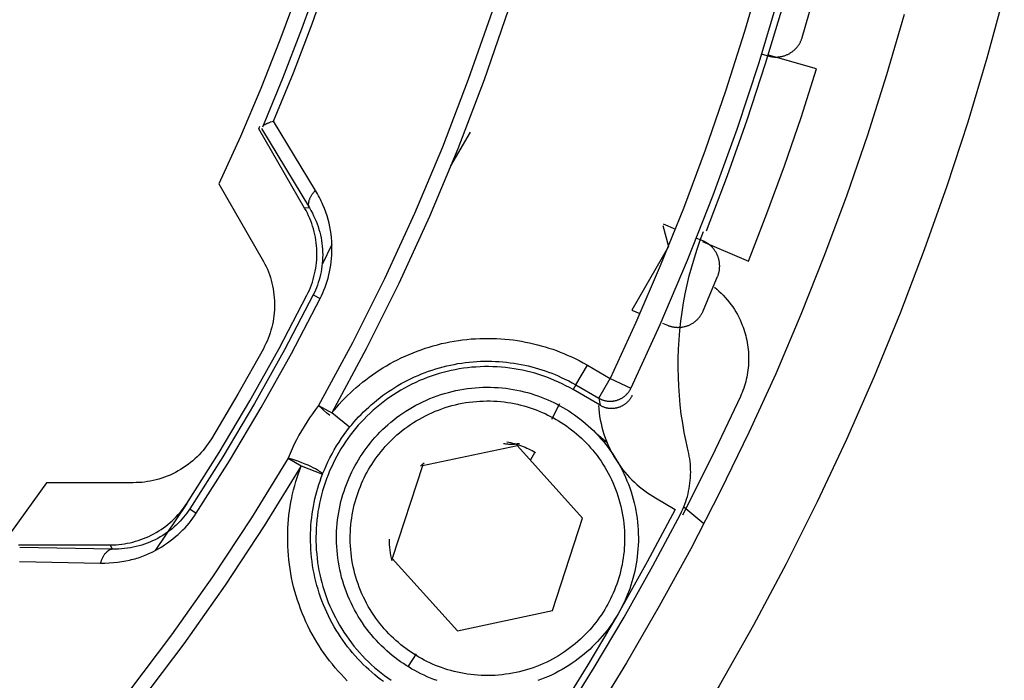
# Model space of a CAD drawing. Header units: millimetres. Extents: x 129 to 629, y 1269 to 1769.
# Tile 24 of 87: x 412 to 434, y 1398 to 1413. Entities that reach past the tile are written whole.
import ezdxf

# ---------------------------------------------------------------- set-up
doc = ezdxf.new("R2010")
doc.units = ezdxf.units.MM
doc.layers.add('ROXX_B.FLEX mini', color=7, linetype='Continuous', true_color=0x000000)

msp = doc.modelspace()

# ---------------------------------------------------------------- linework, layer by layer
at = {"layer": 'ROXX_B.FLEX mini', "color": 18, "lineweight": -3, "true_color": 0x000000}
for points in [[(429.968, 1434.37), (430.103, 1432.99), (430.203, 1431.605), (430.269, 1430.216), (430.299, 1428.824), (430.293, 1427.431), (430.252, 1426.038), (430.176, 1424.647), (430.064, 1423.259), (429.918, 1421.875), (429.736, 1420.496), (429.52, 1419.124), (429.269, 1417.76), (428.984, 1416.406), (428.666, 1415.062), (428.316, 1413.73), (427.933, 1412.411), (427.518, 1411.107), (427.073, 1409.817), (426.597, 1408.544), (426.092, 1407.289), (425.559, 1406.051), (424.998, 1404.833)], [(425.234, 1428.711), (425.22, 1427.118), (425.155, 1425.521), (425.038, 1423.922), (424.87, 1422.323), (424.649, 1420.727), (424.376, 1419.136), (424.051, 1417.554), (423.674, 1415.982), (423.247, 1414.423), (422.769, 1412.88), (422.242, 1411.355), (421.667, 1409.85), (421.045, 1408.367), (420.376, 1406.909), (419.664, 1405.478), (418.908, 1404.076)], [(421.107, 1428.339), (421.093, 1427.188), (421.049, 1426.035), (420.976, 1424.881), (420.873, 1423.728), (420.741, 1422.576), (420.58, 1421.427), (420.389, 1420.281), (420.169, 1419.14), (419.92, 1418.006), (419.642, 1416.878), (419.336, 1415.759), (419.002, 1414.648), (418.64, 1413.548), (418.25, 1412.46), (417.835, 1411.383), (417.393, 1410.32)], [(417.635, 1410.454), (418.069, 1411.511), (418.477, 1412.58), (418.858, 1413.662), (419.213, 1414.754), (419.541, 1415.856), (419.841, 1416.968), (420.114, 1418.087), (420.358, 1419.213), (420.574, 1420.345), (420.761, 1421.482), (420.919, 1422.622), (421.049, 1423.765), (421.149, 1424.909), (421.221, 1426.053), (421.264, 1427.197), (421.278, 1428.339)], [(424.906, 1428.339), (424.881, 1426.78), (424.807, 1425.216), (424.683, 1423.651), (424.508, 1422.087), (424.284, 1420.526), (424.009, 1418.97), (423.684, 1417.423), (423.309, 1415.886), (422.885, 1414.361), (422.413, 1412.852), (421.894, 1411.36), (421.328, 1409.888), (420.716, 1408.438), (420.06, 1407.011), (419.362, 1405.611), (418.622, 1404.238)], [(430.801, 1428.339), (430.78, 1426.818), (430.717, 1425.293), (430.611, 1423.767), (430.463, 1422.241), (430.272, 1420.718), (430.039, 1419.199), (429.764, 1417.686), (429.446, 1416.181), (429.087, 1414.685), (428.686, 1413.2), (428.244, 1411.728), (427.763, 1410.271), (427.241, 1408.829), (426.682, 1407.406), (426.084, 1406.002), (425.449, 1404.618)], [(419.464, 1417.644), (419.181, 1416.544), (418.871, 1415.451), (418.533, 1414.365), (418.168, 1413.288), (417.775, 1412.22), (417.356, 1411.163), (416.911, 1410.117), (416.441, 1409.084)], [(429.196, 1412.281), (429.422, 1413.058)], [(431.422, 1412.781), (431.038, 1411.464), (430.621, 1410.149), (430.17, 1408.837), (429.686, 1407.53), (429.168, 1406.229), (428.616, 1404.935), (428.03, 1403.649), (427.41, 1402.373), (426.757, 1401.108), (426.071, 1399.855), (425.352, 1398.615), (424.6, 1397.39), (423.816, 1396.181), (423.001, 1394.99), (422.154, 1393.817), (421.277, 1392.663), (420.371, 1391.531), (419.435, 1390.42), (418.472, 1389.333)], [(417.313, 1410.288), (417.338, 1410.344)], [(417.375, 1410.292), (418.421, 1408.556)], [(417.437, 1410.369), (417.441, 1410.371), (417.445, 1410.374), (417.454, 1410.38), (417.463, 1410.386), (417.473, 1410.392), (417.484, 1410.398), (417.495, 1410.403), (417.507, 1410.409), (417.519, 1410.414), (417.532, 1410.419), (417.545, 1410.425), (417.559, 1410.43), (417.573, 1410.435), (417.603, 1410.445), (417.635, 1410.454)], [(418.554, 1408.941), (417.635, 1410.454)], [(418.315, 1408.553), (417.313, 1410.288)], [(421.515, 1409.476), (421.942, 1410.214)], [(416.441, 1409.084), (417.39, 1407.439)], [(418.421, 1408.556), (418.42, 1408.558), (418.419, 1408.56), (418.418, 1408.562), (418.417, 1408.565), (418.416, 1408.567), (418.415, 1408.569), (418.414, 1408.572), (418.413, 1408.574), (418.411, 1408.579), (418.41, 1408.584), (418.409, 1408.589), (418.407, 1408.594), (418.406, 1408.599), (418.406, 1408.605), (418.405, 1408.61), (418.404, 1408.616), (418.404, 1408.621), (418.404, 1408.627), (418.403, 1408.633), (418.403, 1408.638), (418.404, 1408.644), (418.404, 1408.65), (418.404, 1408.656), (418.405, 1408.662), (418.406, 1408.668), (418.406, 1408.674), (418.407, 1408.681), (418.409, 1408.687), (418.41, 1408.693), (418.411, 1408.699), (418.413, 1408.706), (418.414, 1408.712), (418.416, 1408.719), (418.418, 1408.725), (418.422, 1408.738), (418.427, 1408.751), (418.432, 1408.764), (418.438, 1408.777), (418.444, 1408.79), (418.451, 1408.804), (418.458, 1408.817), (418.466, 1408.83), (418.474, 1408.843), (418.482, 1408.856), (418.491, 1408.868), (418.501, 1408.881), (418.511, 1408.893), (418.521, 1408.906), (418.531, 1408.918), (418.542, 1408.929), (418.554, 1408.941)], [(418.656, 1406.579), (418.685, 1406.639), (418.713, 1406.7), (418.739, 1406.763), (418.764, 1406.826), (418.787, 1406.891), (418.808, 1406.957), (418.827, 1407.024), (418.845, 1407.092), (418.861, 1407.162), (418.875, 1407.232), (418.887, 1407.303), (418.897, 1407.376), (418.904, 1407.449), (418.91, 1407.523), (418.913, 1407.598), (418.914, 1407.674), (418.912, 1407.751), (418.908, 1407.828), (418.902, 1407.906), (418.893, 1407.984), (418.881, 1408.063), (418.866, 1408.142), (418.849, 1408.222), (418.829, 1408.302), (418.805, 1408.382), (418.779, 1408.462), (418.75, 1408.543), (418.717, 1408.623), (418.7, 1408.663), (418.681, 1408.703), (418.662, 1408.743), (418.642, 1408.783), (418.621, 1408.822), (418.6, 1408.862), (418.577, 1408.901), (418.554, 1408.941)], [(418.421, 1408.556), (418.315, 1408.553)], [(418.367, 1406.65), (418.395, 1406.706), (418.421, 1406.763), (418.444, 1406.821), (418.466, 1406.879), (418.486, 1406.937), (418.504, 1406.996), (418.52, 1407.055), (418.535, 1407.115), (418.547, 1407.176), (418.558, 1407.237), (418.567, 1407.298), (418.574, 1407.359), (418.579, 1407.421), (418.582, 1407.483), (418.583, 1407.546), (418.582, 1407.608), (418.58, 1407.67), (418.575, 1407.732), (418.569, 1407.794), (418.56, 1407.855), (418.55, 1407.916), (418.538, 1407.977), (418.524, 1408.037), (418.508, 1408.097), (418.49, 1408.156), (418.471, 1408.214), (418.45, 1408.272), (418.426, 1408.329), (418.401, 1408.386), (418.375, 1408.442), (418.346, 1408.498), (418.315, 1408.553)], [(418.421, 1408.556), (418.454, 1408.5), (418.485, 1408.443), (418.513, 1408.386), (418.54, 1408.328), (418.566, 1408.269), (418.589, 1408.21), (418.61, 1408.15), (418.629, 1408.089), (418.646, 1408.029), (418.661, 1407.967), (418.675, 1407.906), (418.686, 1407.844), (418.695, 1407.782), (418.702, 1407.719), (418.707, 1407.657), (418.71, 1407.594), (418.711, 1407.531), (418.71, 1407.468), (418.707, 1407.405), (418.702, 1407.343), (418.695, 1407.281), (418.686, 1407.219), (418.675, 1407.159), (418.663, 1407.099), (418.649, 1407.04), (418.633, 1406.982), (418.615, 1406.925), (418.596, 1406.869), (418.575, 1406.814), (418.552, 1406.76), (418.529, 1406.707), (418.503, 1406.656)], [(426.15, 1408.17), (426.272, 1407.714)], [(426.432, 1408.086), (426.164, 1408.199)], [(426.702, 1403.252), (426.657, 1403.452), (426.617, 1403.653), (426.582, 1403.854), (426.552, 1404.054), (426.528, 1404.256), (426.509, 1404.457), (426.495, 1404.659), (426.487, 1404.861), (426.483, 1405.064), (426.485, 1405.267), (426.491, 1405.471), (426.503, 1405.674), (426.52, 1405.877), (426.542, 1406.079), (426.569, 1406.281), (426.601, 1406.481), (426.638, 1406.68), (426.68, 1406.878), (426.727, 1407.075), (426.779, 1407.271), (426.837, 1407.465), (426.899, 1407.659), (426.967, 1407.852), (427.04, 1408.044)], [(418.912, 1407.76), (418.699, 1407.318)], [(426.272, 1407.714), (425.47, 1406.326)], [(427.346, 1407.057), (427.351, 1407.069), (427.355, 1407.082), (427.36, 1407.095), (427.364, 1407.108), (427.368, 1407.121), (427.371, 1407.134), (427.375, 1407.148), (427.378, 1407.161), (427.381, 1407.175), (427.383, 1407.189), (427.385, 1407.204), (427.387, 1407.218), (427.388, 1407.232), (427.389, 1407.247), (427.39, 1407.262), (427.391, 1407.276), (427.391, 1407.291), (427.39, 1407.306), (427.39, 1407.321), (427.389, 1407.336), (427.387, 1407.351), (427.385, 1407.366), (427.383, 1407.381), (427.38, 1407.396), (427.377, 1407.411), (427.374, 1407.426), (427.37, 1407.441), (427.366, 1407.456), (427.361, 1407.471), (427.356, 1407.485), (427.351, 1407.5), (427.345, 1407.514), (427.339, 1407.528), (427.333, 1407.542), (427.326, 1407.556), (427.319, 1407.57), (427.311, 1407.583), (427.303, 1407.597), (427.295, 1407.61), (427.287, 1407.622), (427.278, 1407.635), (427.269, 1407.647), (427.26, 1407.659), (427.25, 1407.671), (427.24, 1407.682), (427.23, 1407.693), (427.22, 1407.704), (427.209, 1407.715), (427.199, 1407.725), (427.188, 1407.735), (427.177, 1407.744), (427.165, 1407.754), (427.154, 1407.762), (427.143, 1407.771), (427.131, 1407.779), (427.119, 1407.787), (427.107, 1407.795), (427.095, 1407.802), (427.083, 1407.809), (427.071, 1407.815), (427.059, 1407.822), (427.047, 1407.828), (427.035, 1407.833), (427.023, 1407.838)], [(417.39, 1407.439), (417.42, 1407.386), (417.449, 1407.331), (417.475, 1407.274), (417.501, 1407.217), (417.524, 1407.158), (417.546, 1407.099), (417.566, 1407.038), (417.585, 1406.977), (417.601, 1406.914), (417.615, 1406.851), (417.628, 1406.787), (417.638, 1406.723), (417.646, 1406.659), (417.652, 1406.594), (417.656, 1406.528), (417.658, 1406.463), (417.658, 1406.398), (417.655, 1406.332), (417.651, 1406.267), (417.644, 1406.202), (417.635, 1406.138), (417.625, 1406.074), (417.612, 1406.011), (417.597, 1405.948), (417.58, 1405.886), (417.561, 1405.825), (417.541, 1405.765), (417.519, 1405.706), (417.495, 1405.648), (417.469, 1405.591), (417.442, 1405.535), (417.414, 1405.481)], [(427.033, 1406.311), (427.346, 1407.057)], [(415.741, 1402.101), (416.444, 1403.211), (417.117, 1404.339), (417.758, 1405.486), (418.367, 1406.65)], [(418.503, 1406.656), (417.878, 1405.459), (417.219, 1404.28), (416.528, 1403.12), (415.804, 1401.98)], [(418.503, 1406.656), (418.656, 1406.579)], [(427.275, 1406.827), (427.326, 1406.785), (427.375, 1406.741), (427.423, 1406.696), (427.469, 1406.649), (427.514, 1406.601), (427.557, 1406.552), (427.598, 1406.501), (427.637, 1406.448), (427.675, 1406.395), (427.711, 1406.341), (427.745, 1406.286), (427.777, 1406.229), (427.807, 1406.173), (427.835, 1406.115), (427.861, 1406.057), (427.885, 1405.998), (427.903, 1405.953), (427.919, 1405.906), (427.934, 1405.859), (427.948, 1405.812), (427.961, 1405.763), (427.973, 1405.715), (427.984, 1405.666), (427.993, 1405.616), (428.001, 1405.567), (428.008, 1405.517), (428.014, 1405.466), (428.018, 1405.416), (428.022, 1405.365), (428.023, 1405.314), (428.024, 1405.263), (428.023, 1405.212), (428.021, 1405.162), (428.018, 1405.111), (428.013, 1405.06), (428.008, 1405.01), (428, 1404.959), (427.992, 1404.91), (427.982, 1404.86), (427.971, 1404.811), (427.959, 1404.762), (427.946, 1404.713), (427.932, 1404.666), (427.916, 1404.618), (427.899, 1404.571), (427.882, 1404.525), (427.863, 1404.48), (427.843, 1404.435)], [(415.947, 1401.887), (416.673, 1403.031), (417.367, 1404.195), (418.028, 1405.378), (418.656, 1406.579)], [(425.468, 1406.322), (425.646, 1406.247)], [(426.249, 1405.994), (426.262, 1405.989), (426.274, 1405.984), (426.287, 1405.98), (426.3, 1405.975), (426.313, 1405.971), (426.326, 1405.968), (426.34, 1405.964), (426.353, 1405.961), (426.367, 1405.958), (426.381, 1405.956), (426.396, 1405.953), (426.41, 1405.952), (426.424, 1405.95), (426.439, 1405.949), (426.454, 1405.948), (426.468, 1405.947), (426.483, 1405.947), (426.498, 1405.948), (426.513, 1405.948), (426.528, 1405.949), (426.543, 1405.95), (426.558, 1405.952), (426.573, 1405.954), (426.588, 1405.957), (426.603, 1405.96), (426.618, 1405.963), (426.633, 1405.967), (426.648, 1405.971), (426.663, 1405.975), (426.678, 1405.98), (426.692, 1405.986), (426.707, 1405.991), (426.721, 1405.997), (426.735, 1406.003), (426.749, 1406.01), (426.762, 1406.017), (426.776, 1406.025), (426.789, 1406.032), (426.802, 1406.04), (426.815, 1406.049), (426.828, 1406.057), (426.84, 1406.066), (426.852, 1406.076), (426.864, 1406.085), (426.875, 1406.095), (426.887, 1406.105), (426.897, 1406.115), (426.908, 1406.125), (426.918, 1406.136), (426.928, 1406.147), (426.938, 1406.158), (426.947, 1406.169), (426.956, 1406.18), (426.965, 1406.192), (426.973, 1406.203), (426.981, 1406.215), (426.989, 1406.227), (426.996, 1406.239), (427.003, 1406.251), (427.01, 1406.263), (427.016, 1406.275), (427.022, 1406.287), (427.028, 1406.299), (427.033, 1406.311)], [(426.144, 1406.038), (426.249, 1405.994)], [(418.908, 1404.076), (418.962, 1404.141), (419.017, 1404.206), (419.073, 1404.27), (419.132, 1404.333), (419.191, 1404.395), (419.253, 1404.456), (419.316, 1404.517), (419.38, 1404.576), (419.446, 1404.635), (419.513, 1404.692), (419.582, 1404.749), (419.653, 1404.804), (419.725, 1404.858), (419.798, 1404.911), (419.873, 1404.962), (419.949, 1405.012), (420.026, 1405.061), (420.104, 1405.108), (420.184, 1405.154), (420.265, 1405.198), (420.347, 1405.24), (420.43, 1405.281), (420.515, 1405.32), (420.6, 1405.357), (420.686, 1405.393), (420.773, 1405.427), (420.861, 1405.459), (420.949, 1405.489), (421.039, 1405.517), (421.129, 1405.544), (421.219, 1405.568), (421.31, 1405.591), (421.402, 1405.611), (421.494, 1405.63), (421.586, 1405.647), (421.679, 1405.661), (421.771, 1405.674), (421.864, 1405.684), (421.957, 1405.693), (422.05, 1405.699), (422.143, 1405.704), (422.236, 1405.707), (422.329, 1405.707), (422.421, 1405.706), (422.513, 1405.703), (422.605, 1405.698), (422.696, 1405.691), (422.787, 1405.682), (422.877, 1405.671), (422.967, 1405.658), (423.056, 1405.644), (423.145, 1405.627), (423.232, 1405.61), (423.319, 1405.59), (423.405, 1405.569), (423.49, 1405.546), (423.575, 1405.521), (423.658, 1405.495), (423.74, 1405.468), (423.821, 1405.439), (423.902, 1405.408), (423.981, 1405.376), (424.059, 1405.343), (424.136, 1405.309)], [(417.414, 1405.481), (416.857, 1404.489), (416.277, 1403.512)], [(419.298, 1403.763), (419.345, 1403.821), (419.394, 1403.878), (419.444, 1403.934), (419.496, 1403.99), (419.549, 1404.045), (419.603, 1404.1), (419.659, 1404.153), (419.716, 1404.206), (419.774, 1404.258), (419.834, 1404.309), (419.895, 1404.359), (419.957, 1404.408), (420.021, 1404.455), (420.086, 1404.502), (420.152, 1404.548), (420.219, 1404.592), (420.287, 1404.635), (420.357, 1404.677), (420.428, 1404.717), (420.499, 1404.756), (420.572, 1404.794), (420.646, 1404.83), (420.72, 1404.865), (420.796, 1404.898), (420.872, 1404.929), (420.949, 1404.959), (421.027, 1404.988), (421.105, 1405.014), (421.184, 1405.039), (421.264, 1405.063), (421.344, 1405.084), (421.425, 1405.104), (421.506, 1405.123), (421.587, 1405.139), (421.669, 1405.154), (421.751, 1405.167), (421.833, 1405.178), (421.916, 1405.187), (421.998, 1405.195), (422.08, 1405.201), (422.163, 1405.205), (422.245, 1405.207), (422.327, 1405.208), (422.409, 1405.206), (422.49, 1405.204), (422.571, 1405.199), (422.652, 1405.193), (422.733, 1405.185), (422.813, 1405.175), (422.892, 1405.164), (422.971, 1405.151), (423.049, 1405.137), (423.127, 1405.121), (423.204, 1405.104), (423.28, 1405.085), (423.356, 1405.064), (423.43, 1405.043), (423.504, 1405.02), (423.577, 1404.995), (423.649, 1404.97), (423.72, 1404.943), (423.79, 1404.914), (423.859, 1404.885), (423.927, 1404.855)], [(424.136, 1405.309), (424.228, 1405.265), (424.318, 1405.22), (424.408, 1405.172), (424.497, 1405.122)], [(424.247, 1404.689), (424.497, 1405.122)], [(424.497, 1405.122), (424.998, 1404.833)], [(424.188, 1404.587), (424.109, 1404.631), (424.03, 1404.673), (423.948, 1404.714), (423.866, 1404.753), (423.782, 1404.789), (423.698, 1404.824), (423.612, 1404.857), (423.525, 1404.888), (423.437, 1404.917), (423.348, 1404.944), (423.259, 1404.968), (423.169, 1404.99), (423.078, 1405.011), (422.986, 1405.028), (422.895, 1405.044), (422.802, 1405.057), (422.71, 1405.068), (422.617, 1405.077), (422.524, 1405.083), (422.431, 1405.088), (422.338, 1405.089), (422.245, 1405.089), (422.153, 1405.086), (422.06, 1405.081), (421.968, 1405.074), (421.877, 1405.064), (421.786, 1405.052), (421.696, 1405.038), (421.606, 1405.022), (421.517, 1405.004), (421.429, 1404.984), (421.342, 1404.962), (421.256, 1404.937), (421.169, 1404.911), (421.083, 1404.882), (420.998, 1404.851), (420.913, 1404.818), (420.828, 1404.783), (420.744, 1404.745), (420.661, 1404.706), (420.578, 1404.664), (420.497, 1404.62), (420.416, 1404.574), (420.336, 1404.526), (420.258, 1404.476), (420.181, 1404.424), (420.105, 1404.37), (420.03, 1404.314), (419.957, 1404.257), (419.885, 1404.197), (419.815, 1404.136), (419.746, 1404.073), (419.679, 1404.009), (419.614, 1403.943), (419.55, 1403.875), (419.489, 1403.807), (419.429, 1403.736), (419.371, 1403.665), (419.315, 1403.592), (419.261, 1403.519), (419.209, 1403.444), (419.159, 1403.368), (419.111, 1403.292), (419.065, 1403.214), (419.021, 1403.136), (418.979, 1403.056), (418.938, 1402.975), (418.9, 1402.893), (418.863, 1402.809), (418.828, 1402.724), (418.795, 1402.638), (418.764, 1402.552), (418.735, 1402.464), (418.709, 1402.375), (418.684, 1402.286), (418.662, 1402.195), (418.642, 1402.104), (418.624, 1402.013), (418.608, 1401.921), (418.595, 1401.829), (418.584, 1401.736), (418.575, 1401.643), (418.569, 1401.551), (418.565, 1401.458), (418.563, 1401.365), (418.563, 1401.272), (418.566, 1401.179), (418.571, 1401.087), (418.579, 1400.995), (418.588, 1400.904), (418.6, 1400.813), (418.614, 1400.722), (418.63, 1400.633), (418.648, 1400.544), (418.668, 1400.456), (418.691, 1400.369), (418.715, 1400.282), (418.741, 1400.196), (418.77, 1400.11), (418.801, 1400.024), (418.834, 1399.939), (418.869, 1399.854), (418.907, 1399.771), (418.946, 1399.687), (418.988, 1399.605), (419.032, 1399.523), (419.078, 1399.443), (419.126, 1399.363), (419.176, 1399.284), (419.228, 1399.207), (419.282, 1399.131), (419.338, 1399.057), (419.395, 1398.983), (419.455, 1398.912), (419.516, 1398.841), (419.579, 1398.773), (419.643, 1398.706), (419.709, 1398.64), (419.777, 1398.577), (419.846, 1398.515), (419.916, 1398.455), (419.987, 1398.398), (420.06, 1398.342), (420.134, 1398.288), (420.208, 1398.236)], [(423.927, 1404.855), (424.008, 1404.816), (424.089, 1404.776), (424.168, 1404.733), (424.247, 1404.689)], [(424.748, 1404.4), (424.998, 1404.833)], [(424.998, 1404.833), (425.449, 1404.618)], [(421.21, 1398.229), (421.138, 1398.256), (421.066, 1398.284), (420.995, 1398.314), (420.926, 1398.345), (420.858, 1398.377), (420.792, 1398.411), (420.727, 1398.446), (420.663, 1398.482), (420.6, 1398.519), (420.537, 1398.558), (420.475, 1398.599), (420.413, 1398.641), (420.351, 1398.686), (420.29, 1398.732), (420.23, 1398.78), (420.17, 1398.829), (420.111, 1398.881), (420.053, 1398.934), (419.996, 1398.989), (419.94, 1399.046), (419.885, 1399.104), (419.831, 1399.164), (419.778, 1399.226), (419.727, 1399.29), (419.676, 1399.355), (419.628, 1399.421), (419.58, 1399.489), (419.535, 1399.559), (419.49, 1399.63), (419.448, 1399.702), (419.407, 1399.775), (419.368, 1399.85), (419.331, 1399.926), (419.295, 1400.003), (419.262, 1400.082), (419.23, 1400.161), (419.201, 1400.241), (419.174, 1400.322), (419.148, 1400.403), (419.125, 1400.485), (419.104, 1400.568), (419.085, 1400.651), (419.069, 1400.735), (419.054, 1400.819), (419.042, 1400.903), (419.032, 1400.988), (419.024, 1401.072), (419.018, 1401.157), (419.014, 1401.241), (419.013, 1401.325), (419.014, 1401.409), (419.016, 1401.492), (419.021, 1401.576), (419.028, 1401.658), (419.037, 1401.74), (419.048, 1401.822), (419.061, 1401.902), (419.076, 1401.982), (419.093, 1402.061), (419.111, 1402.139), (419.131, 1402.217), (419.153, 1402.293), (419.177, 1402.368), (419.202, 1402.442), (419.229, 1402.515), (419.257, 1402.586), (419.287, 1402.657), (419.318, 1402.726), (419.351, 1402.794), (419.384, 1402.86), (419.419, 1402.926), (419.455, 1402.989), (419.492, 1403.052), (419.531, 1403.115), (419.572, 1403.178), (419.615, 1403.24), (419.659, 1403.301), (419.705, 1403.362), (419.753, 1403.422), (419.803, 1403.482), (419.854, 1403.541), (419.908, 1403.599), (419.963, 1403.656), (420.019, 1403.712), (420.078, 1403.767), (420.138, 1403.821), (420.2, 1403.874), (420.263, 1403.926), (420.328, 1403.976), (420.394, 1404.025), (420.462, 1404.072), (420.532, 1404.118), (420.603, 1404.162), (420.675, 1404.204), (420.749, 1404.245), (420.824, 1404.284), (420.9, 1404.322), (420.977, 1404.357), (421.055, 1404.39), (421.134, 1404.422), (421.214, 1404.451), (421.295, 1404.478), (421.376, 1404.504), (421.459, 1404.527), (421.541, 1404.548), (421.625, 1404.567), (421.708, 1404.584), (421.792, 1404.598), (421.877, 1404.61), (421.961, 1404.621), (422.046, 1404.629), (422.13, 1404.634), (422.214, 1404.638), (422.298, 1404.639), (422.382, 1404.639), (422.466, 1404.636), (422.549, 1404.631), (422.632, 1404.624), (422.714, 1404.615), (422.795, 1404.604), (422.876, 1404.591), (422.956, 1404.576), (423.035, 1404.559), (423.113, 1404.541), (423.19, 1404.521), (423.266, 1404.499), (423.341, 1404.475), (423.415, 1404.45), (423.488, 1404.423), (423.56, 1404.395), (423.63, 1404.365), (423.699, 1404.334), (423.767, 1404.302), (423.834, 1404.268), (423.899, 1404.233), (423.963, 1404.197), (424.026, 1404.16), (424.089, 1404.121), (424.151, 1404.08), (424.213, 1404.037), (424.274, 1403.993), (424.335, 1403.947), (424.396, 1403.899), (424.455, 1403.849), (424.514, 1403.798), (424.572, 1403.745), (424.629, 1403.69), (424.685, 1403.633), (424.741, 1403.575), (424.795, 1403.514), (424.847, 1403.453), (424.899, 1403.389), (424.949, 1403.324), (424.998, 1403.258), (425.045, 1403.19), (425.091, 1403.12), (425.135, 1403.049), (425.178, 1402.977), (425.219, 1402.903), (425.258, 1402.829), (425.295, 1402.753), (425.33, 1402.675), (425.364, 1402.597), (425.395, 1402.518), (425.425, 1402.438), (425.452, 1402.357), (425.477, 1402.276), (425.5, 1402.193), (425.521, 1402.111), (425.54, 1402.027), (425.557, 1401.944), (425.572, 1401.86), (425.584, 1401.775), (425.594, 1401.691), (425.602, 1401.607), (425.608, 1401.522), (425.611, 1401.438), (425.613, 1401.354), (425.612, 1401.27), (425.609, 1401.186), (425.604, 1401.103), (425.597, 1401.021), (425.588, 1400.939), (425.577, 1400.857), (425.564, 1400.777), (425.55, 1400.697), (425.533, 1400.618), (425.514, 1400.539), (425.494, 1400.462), (425.472, 1400.386), (425.448, 1400.311), (425.423, 1400.237), (425.396, 1400.164), (425.368, 1400.092), (425.338, 1400.022), (425.307, 1399.953), (425.275, 1399.885), (425.241, 1399.818), (425.207, 1399.753), (425.171, 1399.689), (425.133, 1399.626), (425.094, 1399.564), (425.053, 1399.501), (425.011, 1399.439), (424.966, 1399.378), (424.92, 1399.317), (424.872, 1399.257), (424.823, 1399.197), (424.771, 1399.138), (424.718, 1399.08), (424.663, 1399.023), (424.606, 1398.967), (424.548, 1398.912), (424.488, 1398.858), (424.426, 1398.805), (424.363, 1398.753), (424.298, 1398.703), (424.231, 1398.654), (424.163, 1398.607), (424.094, 1398.561), (424.023, 1398.517), (423.95, 1398.474), (423.877, 1398.434), (423.802, 1398.394), (423.726, 1398.357), (423.649, 1398.322), (423.571, 1398.289), (423.492, 1398.257), (423.412, 1398.228)], [(424.247, 1404.689), (424.188, 1404.587)], [(424.779, 1404.246), (424.188, 1404.587)], [(424.247, 1404.689), (424.748, 1404.4)], [(424.748, 1404.4), (424.759, 1404.394), (424.77, 1404.388), (424.782, 1404.382), (424.793, 1404.377), (424.805, 1404.372), (424.817, 1404.367), (424.829, 1404.363), (424.841, 1404.358), (424.853, 1404.354), (424.866, 1404.351), (424.878, 1404.348), (424.891, 1404.345), (424.904, 1404.342), (424.917, 1404.34), (424.93, 1404.338), (424.943, 1404.336), (424.956, 1404.335), (424.969, 1404.334), (424.982, 1404.333), (424.995, 1404.333), (425.008, 1404.333), (425.021, 1404.334), (425.034, 1404.334), (425.047, 1404.336), (425.06, 1404.337), (425.072, 1404.339), (425.085, 1404.341), (425.098, 1404.343), (425.11, 1404.346), (425.122, 1404.349), (425.134, 1404.352), (425.147, 1404.356), (425.158, 1404.36), (425.17, 1404.364), (425.182, 1404.368), (425.194, 1404.373), (425.206, 1404.378), (425.217, 1404.384), (425.229, 1404.39), (425.24, 1404.396), (425.251, 1404.402), (425.263, 1404.409), (425.273, 1404.416), (425.284, 1404.423), (425.295, 1404.431), (425.305, 1404.439), (425.315, 1404.447), (425.325, 1404.455), (425.335, 1404.464), (425.345, 1404.473), (425.354, 1404.482), (425.363, 1404.492), (425.372, 1404.501), (425.38, 1404.511), (425.389, 1404.521), (425.397, 1404.531), (425.404, 1404.542), (425.412, 1404.552), (425.419, 1404.563), (425.425, 1404.574), (425.432, 1404.585), (425.438, 1404.596), (425.444, 1404.607), (425.449, 1404.618)], [(423.723, 1403.944), (423.894, 1404.286)], [(424.748, 1404.4), (424.779, 1404.246)], [(424.779, 1404.246), (424.791, 1404.239), (424.803, 1404.233), (424.815, 1404.227), (424.827, 1404.221), (424.838, 1404.216), (424.85, 1404.211), (424.862, 1404.207), (424.875, 1404.203), (424.887, 1404.199), (424.899, 1404.196), (424.911, 1404.192), (424.924, 1404.19), (424.936, 1404.187), (424.948, 1404.185), (424.961, 1404.183), (424.974, 1404.182), (424.986, 1404.18), (424.999, 1404.18), (425.012, 1404.179), (425.024, 1404.179), (425.037, 1404.179), (425.05, 1404.179), (425.063, 1404.18), (425.076, 1404.181), (425.089, 1404.182), (425.101, 1404.184), (425.114, 1404.186), (425.127, 1404.188), (425.14, 1404.191), (425.152, 1404.194), (425.165, 1404.197), (425.177, 1404.201), (425.189, 1404.205), (425.202, 1404.209), (425.214, 1404.214), (425.226, 1404.219), (425.237, 1404.224), (425.249, 1404.23), (425.261, 1404.236), (425.272, 1404.242), (425.283, 1404.248), (425.294, 1404.255), (425.305, 1404.262), (425.316, 1404.269), (425.326, 1404.276), (425.336, 1404.284), (425.346, 1404.292), (425.356, 1404.3), (425.365, 1404.309), (425.375, 1404.317), (425.384, 1404.326), (425.393, 1404.335), (425.401, 1404.344), (425.41, 1404.354), (425.418, 1404.364), (425.426, 1404.374), (425.433, 1404.384), (425.441, 1404.394), (425.448, 1404.405), (425.455, 1404.416), (425.461, 1404.427), (425.468, 1404.439), (425.474, 1404.451), (425.48, 1404.463)], [(427.843, 1404.435), (427.227, 1403.131), (426.578, 1401.842)], [(418.622, 1404.238), (418.553, 1404.15), (418.487, 1404.061), (418.423, 1403.97), (418.362, 1403.877), (418.303, 1403.783), (418.246, 1403.687), (418.191, 1403.59), (418.139, 1403.492), (418.09, 1403.392), (418.043, 1403.292), (417.999, 1403.19), (417.957, 1403.087)], [(418.622, 1404.238), (418.908, 1404.076)], [(418.865, 1404.023), (418.793, 1404.082), (418.726, 1404.14), (418.668, 1404.193), (418.643, 1404.217), (418.622, 1404.238)], [(419.298, 1403.763), (418.908, 1404.076)], [(424.741, 1404.243), (424.747, 1404.164), (424.755, 1404.084), (424.766, 1404.004), (424.78, 1403.924), (424.796, 1403.845), (424.814, 1403.767), (424.836, 1403.689), (424.859, 1403.612), (424.886, 1403.535), (424.914, 1403.46), (424.945, 1403.386), (424.979, 1403.313), (425.014, 1403.241), (425.052, 1403.171), (425.091, 1403.102), (425.133, 1403.035), (425.176, 1402.969), (425.222, 1402.906), (425.269, 1402.844), (425.317, 1402.784), (425.368, 1402.725), (425.419, 1402.669), (425.472, 1402.615), (425.526, 1402.563), (425.581, 1402.513), (425.637, 1402.465), (425.693, 1402.419), (425.751, 1402.375), (425.809, 1402.333), (425.868, 1402.294), (425.927, 1402.256), (425.987, 1402.22)], [(418.71, 1402.748), (418.747, 1402.837), (418.785, 1402.925), (418.826, 1403.012), (418.869, 1403.098), (418.915, 1403.186), (418.964, 1403.273), (419.015, 1403.358), (419.068, 1403.442), (419.122, 1403.525), (419.179, 1403.606), (419.238, 1403.685), (419.298, 1403.763)], [(424.928, 1403.426), (424.703, 1403.615)], [(416.277, 1403.512), (416.244, 1403.46), (416.209, 1403.408), (416.173, 1403.358), (416.134, 1403.308), (416.094, 1403.259), (416.053, 1403.211), (416.009, 1403.165), (415.964, 1403.119), (415.917, 1403.075), (415.868, 1403.032), (415.818, 1402.991), (415.767, 1402.951), (415.714, 1402.913), (415.66, 1402.876), (415.605, 1402.842), (415.548, 1402.809), (415.491, 1402.778), (415.432, 1402.748), (415.373, 1402.721), (415.313, 1402.696), (415.252, 1402.673), (415.191, 1402.652), (415.129, 1402.633), (415.067, 1402.616), (415.004, 1402.601), (414.942, 1402.588), (414.879, 1402.577), (414.817, 1402.568), (414.754, 1402.561), (414.692, 1402.556), (414.63, 1402.554), (414.569, 1402.553)], [(422.664, 1403.41), (422.684, 1403.407), (422.706, 1403.404), (422.727, 1403.401), (422.748, 1403.399), (422.77, 1403.398), (422.792, 1403.397), (422.814, 1403.396), (422.836, 1403.396), (422.858, 1403.396), (422.88, 1403.397), (422.902, 1403.398), (422.925, 1403.4), (422.947, 1403.403), (422.97, 1403.406), (422.992, 1403.409), (423.015, 1403.413)], [(422.739, 1403.447), (422.779, 1403.438), (422.818, 1403.429), (422.858, 1403.419), (422.898, 1403.408), (422.937, 1403.397), (422.977, 1403.384), (423.017, 1403.371), (423.056, 1403.357), (423.095, 1403.342), (423.135, 1403.326), (423.174, 1403.31), (423.213, 1403.292), (423.251, 1403.274), (423.29, 1403.255), (423.328, 1403.235), (423.366, 1403.214)], [(422.971, 1403.362), (420.891, 1402.92)], [(424.393, 1401.781), (422.971, 1403.362)], [(423.256, 1403.044), (423.354, 1403.229)], [(426.532, 1401.866), (426.559, 1401.92), (426.584, 1401.974), (426.607, 1402.029), (426.629, 1402.084), (426.649, 1402.14), (426.667, 1402.196), (426.684, 1402.253), (426.699, 1402.31), (426.712, 1402.368), (426.723, 1402.426), (426.733, 1402.485), (426.741, 1402.544), (426.748, 1402.603), (426.752, 1402.662), (426.755, 1402.722), (426.757, 1402.781), (426.756, 1402.84), (426.754, 1402.899), (426.749, 1402.958), (426.744, 1403.017), (426.736, 1403.076), (426.726, 1403.134), (426.715, 1403.193), (426.702, 1403.252)], [(417.957, 1403.087), (417.154, 1401.785), (416.304, 1400.498), (415.408, 1399.229), (414.465, 1397.98), (413.477, 1396.755), (412.445, 1395.555), (411.369, 1394.382), (410.25, 1393.239), (409.089, 1392.129), (407.889, 1391.053), (406.65, 1390.013), (405.374, 1389.012), (404.062, 1388.051), (402.718, 1387.132), (401.343, 1386.258), (399.939, 1385.429)], [(418.705, 1402.746), (418.704, 1402.747), (418.704, 1402.747), (418.704, 1402.748), (418.703, 1402.749), (418.703, 1402.749), (418.702, 1402.75), (418.701, 1402.752), (418.7, 1402.753), (418.699, 1402.755), (418.697, 1402.756), (418.696, 1402.758), (418.694, 1402.76), (418.693, 1402.761), (418.689, 1402.765), (418.685, 1402.769), (418.68, 1402.773), (418.675, 1402.777), (418.67, 1402.781), (418.657, 1402.79), (418.644, 1402.8), (418.628, 1402.81), (418.611, 1402.821), (418.593, 1402.832), (418.573, 1402.843), (418.552, 1402.855), (418.506, 1402.879), (418.454, 1402.904), (418.391, 1402.933), (418.325, 1402.96), (418.256, 1402.988), (418.188, 1403.013), (418.121, 1403.036), (418.06, 1403.057), (418.004, 1403.074), (417.957, 1403.087)], [(417.957, 1403.087), (418.24, 1402.919)], [(420.846, 1402.912), (420.888, 1402.95), (420.931, 1402.986)], [(418.24, 1402.919), (417.432, 1401.608), (416.576, 1400.312), (415.674, 1399.035), (414.725, 1397.778), (413.731, 1396.544), (412.691, 1395.336), (411.608, 1394.156), (410.481, 1393.005), (409.313, 1391.887), (408.105, 1390.804), (406.857, 1389.757), (405.573, 1388.749), (404.253, 1387.782), (402.9, 1386.858), (401.515, 1385.977), (400.102, 1385.142)], [(419.248, 1398.227), (419.18, 1398.296), (419.113, 1398.366), (419.048, 1398.437), (418.984, 1398.511), (418.922, 1398.586), (418.861, 1398.663), (418.801, 1398.742), (418.743, 1398.822), (418.687, 1398.904), (418.632, 1398.987), (418.58, 1399.072), (418.529, 1399.158), (418.48, 1399.245), (418.432, 1399.334), (418.387, 1399.424), (418.344, 1399.515), (418.303, 1399.607), (418.264, 1399.7), (418.227, 1399.794), (418.193, 1399.889), (418.16, 1399.984), (418.13, 1400.081), (418.102, 1400.178), (418.076, 1400.275), (418.053, 1400.373), (418.032, 1400.471), (418.013, 1400.57), (417.997, 1400.669), (417.982, 1400.768), (417.97, 1400.867), (417.961, 1400.966), (417.953, 1401.065), (417.948, 1401.164), (417.945, 1401.262), (417.945, 1401.36), (417.946, 1401.458), (417.95, 1401.556), (417.956, 1401.652), (417.964, 1401.749), (417.974, 1401.844), (417.986, 1401.939), (418, 1402.033), (418.016, 1402.126), (418.034, 1402.219), (418.054, 1402.31), (418.076, 1402.4), (418.099, 1402.49), (418.124, 1402.578), (418.151, 1402.665), (418.179, 1402.751), (418.209, 1402.836), (418.24, 1402.919)], [(418.24, 1402.919), (418.706, 1402.738)], [(420.891, 1402.92), (420.233, 1400.898)], [(412.67, 1402.553), (411.905, 1401.485), (411.104, 1400.432), (410.267, 1399.398), (409.394, 1398.382), (408.487, 1397.388), (407.546, 1396.416), (406.572, 1395.468), (405.565, 1394.546), (404.527, 1393.652), (403.459, 1392.787), (402.362, 1391.953), (401.238, 1391.15), (400.087, 1390.381)], [(414.569, 1402.553), (412.67, 1402.553)], [(420.043, 1398.207), (419.977, 1398.256), (419.912, 1398.306), (419.848, 1398.358), (419.784, 1398.412), (419.721, 1398.468), (419.659, 1398.525), (419.598, 1398.583), (419.538, 1398.644), (419.48, 1398.706), (419.422, 1398.769), (419.365, 1398.835), (419.31, 1398.901), (419.256, 1398.969), (419.203, 1399.039), (419.152, 1399.11), (419.102, 1399.182), (419.054, 1399.256), (419.007, 1399.331), (418.962, 1399.407), (418.918, 1399.485), (418.877, 1399.563), (418.837, 1399.643), (418.798, 1399.723), (418.762, 1399.805), (418.727, 1399.887), (418.695, 1399.971), (418.664, 1400.055), (418.635, 1400.139), (418.609, 1400.225), (418.584, 1400.31), (418.561, 1400.397), (418.54, 1400.484), (418.522, 1400.571), (418.505, 1400.658), (418.49, 1400.746), (418.478, 1400.833), (418.467, 1400.921), (418.459, 1401.009), (418.452, 1401.096), (418.448, 1401.184), (418.445, 1401.271), (418.445, 1401.358), (418.446, 1401.445), (418.449, 1401.531), (418.455, 1401.617), (418.462, 1401.702), (418.471, 1401.787), (418.481, 1401.871), (418.494, 1401.954), (418.508, 1402.036), (418.524, 1402.118), (418.541, 1402.199), (418.56, 1402.279), (418.581, 1402.358), (418.603, 1402.436), (418.627, 1402.513), (418.652, 1402.589), (418.679, 1402.665), (418.706, 1402.738)], [(425.987, 1402.22), (426.42, 1401.97)], [(414.067, 1401.195), (414.13, 1401.196), (414.193, 1401.199), (414.255, 1401.203), (414.316, 1401.21), (414.377, 1401.219), (414.438, 1401.229), (414.498, 1401.242), (414.558, 1401.256), (414.618, 1401.272), (414.677, 1401.29), (414.736, 1401.31), (414.794, 1401.331), (414.851, 1401.355), (414.908, 1401.38), (414.964, 1401.407), (415.019, 1401.436), (415.073, 1401.466), (415.126, 1401.498), (415.179, 1401.532), (415.23, 1401.568), (415.28, 1401.604), (415.328, 1401.643), (415.376, 1401.682), (415.422, 1401.723), (415.466, 1401.766), (415.51, 1401.81), (415.552, 1401.855), (415.592, 1401.901), (415.632, 1401.949), (415.67, 1401.998), (415.706, 1402.049), (415.741, 1402.101)], [(415.804, 1401.98), (415.773, 1401.934), (415.74, 1401.888), (415.705, 1401.843), (415.669, 1401.798), (415.632, 1401.755), (415.592, 1401.711), (415.551, 1401.669), (415.508, 1401.627), (415.463, 1401.587), (415.416, 1401.547), (415.368, 1401.509), (415.318, 1401.472), (415.266, 1401.436), (415.214, 1401.401), (415.16, 1401.368), (415.105, 1401.337), (415.049, 1401.308), (414.992, 1401.281), (414.934, 1401.255), (414.876, 1401.232), (414.816, 1401.21), (414.756, 1401.19), (414.695, 1401.172), (414.633, 1401.156), (414.57, 1401.142), (414.507, 1401.13), (414.443, 1401.12), (414.379, 1401.112), (414.314, 1401.107), (414.249, 1401.103), (414.183, 1401.101), (414.118, 1401.102)], [(415.741, 1402.101), (415.051, 1401.073)], [(415.804, 1401.98), (415.947, 1401.887)], [(426.42, 1401.97), (425.808, 1400.823), (425.171, 1399.689), (424.508, 1398.57), (423.82, 1397.467)], [(427.043, 1401.652), (426.604, 1402.02)], [(413.85, 1400.794), (413.949, 1400.797), (414.045, 1400.802), (414.139, 1400.81), (414.231, 1400.82), (414.32, 1400.832), (414.406, 1400.846), (414.489, 1400.863), (414.53, 1400.873), (414.569, 1400.882), (414.608, 1400.893), (414.647, 1400.904), (414.684, 1400.915), (414.721, 1400.927), (414.757, 1400.94), (414.793, 1400.953), (414.828, 1400.967), (414.863, 1400.982), (414.897, 1400.996), (414.931, 1401.012), (414.997, 1401.044), (415.063, 1401.079), (415.127, 1401.116), (415.191, 1401.155), (415.254, 1401.196), (415.316, 1401.238), (415.377, 1401.282), (415.436, 1401.328), (415.493, 1401.375), (415.549, 1401.422), (415.602, 1401.471), (415.653, 1401.52), (415.702, 1401.57), (415.748, 1401.621), (415.792, 1401.672), (415.834, 1401.725), (415.873, 1401.778), (415.911, 1401.832), (415.947, 1401.887)], [(423.735, 1399.758), (424.393, 1401.781)], [(423.966, 1397.423), (424.645, 1398.512), (425.299, 1399.616), (425.928, 1400.734), (426.532, 1401.866)], [(420.163, 1401.319), (420.164, 1401.26), (420.167, 1401.2), (420.172, 1401.14), (420.178, 1401.081), (420.186, 1401.021), (420.196, 1400.961), (420.208, 1400.902), (420.221, 1400.843)], [(412.063, 1401.195), (414.067, 1401.195)], [(414.118, 1401.102), (412.091, 1401.139)], [(414.118, 1401.102), (414.115, 1401.101), (414.113, 1401.101), (414.11, 1401.101), (414.108, 1401.101), (414.105, 1401.101), (414.103, 1401.1), (414.1, 1401.1), (414.098, 1401.099), (414.092, 1401.098), (414.087, 1401.097), (414.082, 1401.096), (414.077, 1401.094), (414.072, 1401.092), (414.067, 1401.091), (414.062, 1401.088), (414.057, 1401.086), (414.052, 1401.084), (414.047, 1401.081), (414.042, 1401.078), (414.037, 1401.076), (414.032, 1401.072), (414.027, 1401.069), (414.022, 1401.066), (414.017, 1401.062), (414.012, 1401.059), (414.007, 1401.055), (414.002, 1401.051), (413.998, 1401.047), (413.993, 1401.043), (413.988, 1401.038), (413.983, 1401.034), (413.979, 1401.029), (413.974, 1401.024), (413.969, 1401.019), (413.96, 1401.009), (413.951, 1400.999), (413.942, 1400.988), (413.934, 1400.976), (413.926, 1400.964), (413.918, 1400.952), (413.91, 1400.939), (413.902, 1400.926), (413.895, 1400.912), (413.888, 1400.899), (413.882, 1400.884), (413.876, 1400.87), (413.87, 1400.855), (413.864, 1400.84), (413.859, 1400.825), (413.855, 1400.81), (413.85, 1400.794)], [(414.118, 1401.102), (414.067, 1401.195)], [(412.081, 1400.833), (413.85, 1400.794)], [(420.233, 1400.898), (421.655, 1399.317)], [(421.655, 1399.317), (423.735, 1399.758)], [(420.584, 1398.544), (420.762, 1398.816)]]:
    msp.add_lwpolyline(points, dxfattribs=at)
at = {"layer": 'ROXX_B.FLEX mini', "color": 18, "true_color": 0x000000}
for points in [[(427.1, 1408.055), (427.559, 1409.262), (427.991, 1410.482), (428.394, 1411.714), (428.769, 1412.957), (429.115, 1414.21), (429.432, 1415.471), (429.72, 1416.74), (429.977, 1418.016), (430.205, 1419.298), (430.402, 1420.584), (430.569, 1421.874), (430.705, 1423.166), (430.811, 1424.46), (430.887, 1425.754), (430.932, 1427.048), (430.947, 1428.339)], [(427.1, 1408.055), (427.559, 1409.262), (427.991, 1410.482), (428.394, 1411.714), (428.769, 1412.957), (429.115, 1414.21), (429.432, 1415.471), (429.72, 1416.74), (429.977, 1418.016), (430.205, 1419.298), (430.402, 1420.584), (430.569, 1421.874), (430.705, 1423.166), (430.811, 1424.46), (430.887, 1425.754), (430.932, 1427.048), (430.947, 1428.339)], [(433.614, 1413.23), (433.231, 1411.83), (432.813, 1410.431), (432.357, 1409.034), (431.864, 1407.642), (431.335, 1406.254), (430.768, 1404.872), (430.164, 1403.499), (429.523, 1402.135), (428.844, 1400.782), (428.129, 1399.441), (427.378, 1398.114), (426.59, 1396.802), (425.767, 1395.507), (424.909, 1394.23), (424.016, 1392.972), (423.089, 1391.736), (422.129, 1390.522), (421.136, 1389.331)], [(433.614, 1413.23), (433.231, 1411.83), (432.813, 1410.431), (432.357, 1409.034), (431.864, 1407.642), (431.335, 1406.254), (430.768, 1404.872), (430.164, 1403.499), (429.523, 1402.135), (428.844, 1400.782), (428.129, 1399.441), (427.378, 1398.114), (426.59, 1396.802), (425.767, 1395.507), (424.909, 1394.23), (424.016, 1392.972), (423.089, 1391.736), (422.129, 1390.522), (421.136, 1389.331)], [(428.453, 1411.877), (428.466, 1411.874), (428.479, 1411.87), (428.492, 1411.867), (428.505, 1411.865), (428.519, 1411.862), (428.532, 1411.86), (428.546, 1411.858), (428.56, 1411.856), (428.574, 1411.855), (428.588, 1411.854), (428.603, 1411.854), (428.617, 1411.853), (428.632, 1411.853), (428.646, 1411.854), (428.661, 1411.855), (428.676, 1411.856), (428.691, 1411.857), (428.705, 1411.859), (428.72, 1411.862), (428.735, 1411.864), (428.75, 1411.867), (428.765, 1411.871), (428.779, 1411.875), (428.794, 1411.879), (428.809, 1411.883), (428.823, 1411.888), (428.838, 1411.894), (428.852, 1411.9), (428.866, 1411.906), (428.88, 1411.912), (428.894, 1411.919), (428.908, 1411.926), (428.921, 1411.934), (428.934, 1411.942), (428.947, 1411.95), (428.96, 1411.958), (428.973, 1411.967), (428.985, 1411.976), (428.997, 1411.986), (429.009, 1411.996), (429.021, 1412.006), (429.032, 1412.016), (429.043, 1412.027), (429.053, 1412.037), (429.064, 1412.048), (429.074, 1412.059), (429.083, 1412.071), (429.093, 1412.082), (429.102, 1412.094), (429.11, 1412.106), (429.119, 1412.118), (429.126, 1412.13), (429.134, 1412.143), (429.141, 1412.155), (429.148, 1412.167), (429.155, 1412.18), (429.161, 1412.192), (429.167, 1412.205), (429.173, 1412.218), (429.178, 1412.23), (429.183, 1412.243), (429.187, 1412.256), (429.192, 1412.269), (429.196, 1412.281)], [(428.453, 1411.877), (428.466, 1411.874), (428.479, 1411.87), (428.492, 1411.867), (428.505, 1411.865), (428.519, 1411.862), (428.532, 1411.86), (428.546, 1411.858), (428.56, 1411.856), (428.574, 1411.855), (428.588, 1411.854), (428.603, 1411.854), (428.617, 1411.853), (428.632, 1411.853), (428.646, 1411.854), (428.661, 1411.855), (428.676, 1411.856), (428.691, 1411.857), (428.705, 1411.859), (428.72, 1411.862), (428.735, 1411.864), (428.75, 1411.867), (428.765, 1411.871), (428.779, 1411.875), (428.794, 1411.879), (428.809, 1411.883), (428.823, 1411.888), (428.838, 1411.894), (428.852, 1411.9), (428.866, 1411.906), (428.88, 1411.912), (428.894, 1411.919), (428.908, 1411.926), (428.921, 1411.934), (428.934, 1411.942), (428.947, 1411.95), (428.96, 1411.958), (428.973, 1411.967), (428.985, 1411.976), (428.997, 1411.986), (429.009, 1411.996), (429.021, 1412.006), (429.032, 1412.016), (429.043, 1412.027), (429.053, 1412.037), (429.064, 1412.048), (429.074, 1412.059), (429.083, 1412.071), (429.093, 1412.082), (429.102, 1412.094), (429.11, 1412.106), (429.119, 1412.118), (429.126, 1412.13), (429.134, 1412.143), (429.141, 1412.155), (429.148, 1412.167), (429.155, 1412.18), (429.161, 1412.192), (429.167, 1412.205), (429.173, 1412.218), (429.178, 1412.23), (429.183, 1412.243), (429.187, 1412.256), (429.192, 1412.269), (429.196, 1412.281)], [(428.318, 1411.917), (428.453, 1411.877)], [(428.318, 1411.917), (428.453, 1411.877)], [(429.51, 1411.596), (428.457, 1411.892)], [(429.51, 1411.596), (428.457, 1411.892)], [(428.021, 1407.392), (428.424, 1408.432), (428.807, 1409.479), (429.169, 1410.534), (429.51, 1411.596)], [(428.021, 1407.392), (428.424, 1408.432), (428.807, 1409.479), (429.169, 1410.534), (429.51, 1411.596)], [(427.023, 1407.838), (426.88, 1407.898)], [(427.023, 1407.838), (426.88, 1407.898)], [(427.017, 1407.824), (428.021, 1407.392)], [(427.017, 1407.824), (428.021, 1407.392)]]:
    msp.add_lwpolyline(points, dxfattribs=at)
at = {"layer": 'ROXX_B.FLEX mini', "color": 18, "lineweight": -3, "true_color": 0x000000}
msp.add_lwpolyline([(424.911, 1399.839), (424.877, 1399.782), (424.841, 1399.725), (424.804, 1399.668), (424.766, 1399.612), (424.725, 1399.556), (424.683, 1399.501), (424.64, 1399.446), (424.595, 1399.392), (424.548, 1399.338), (424.499, 1399.285), (424.449, 1399.233), (424.398, 1399.182), (424.345, 1399.132), (424.29, 1399.083), (424.234, 1399.035), (424.176, 1398.988), (424.117, 1398.943), (424.057, 1398.898), (423.995, 1398.855), (423.932, 1398.814), (423.867, 1398.773), (423.801, 1398.735), (423.735, 1398.698), (423.667, 1398.662), (423.597, 1398.628), (423.527, 1398.596), (423.456, 1398.566), (423.384, 1398.537), (423.312, 1398.511), (423.238, 1398.486), (423.164, 1398.463), (423.089, 1398.442), (423.014, 1398.422), (422.938, 1398.405), (422.862, 1398.39), (422.786, 1398.377), (422.709, 1398.366), (422.633, 1398.356), (422.556, 1398.349), (422.479, 1398.344), (422.402, 1398.341), (422.326, 1398.339), (422.25, 1398.34), (422.174, 1398.343), (422.098, 1398.347), (422.023, 1398.353), (421.948, 1398.362), (421.874, 1398.372), (421.801, 1398.383), (421.728, 1398.397), (421.657, 1398.412), (421.586, 1398.429), (421.515, 1398.447), (421.446, 1398.467), (421.378, 1398.489), (421.311, 1398.512), (421.244, 1398.536), (421.179, 1398.562), (421.115, 1398.589), (421.052, 1398.617), (420.991, 1398.646), (420.93, 1398.677), (420.871, 1398.709), (420.813, 1398.741), (420.755, 1398.775), (420.698, 1398.811), (420.642, 1398.848), (420.585, 1398.887), (420.53, 1398.927), (420.474, 1398.969), (420.419, 1399.012), (420.365, 1399.058), (420.312, 1399.104), (420.259, 1399.153), (420.207, 1399.203), (420.156, 1399.254), (420.106, 1399.307), (420.057, 1399.362), (420.009, 1399.418), (419.962, 1399.476), (419.916, 1399.535), (419.872, 1399.595), (419.829, 1399.657), (419.787, 1399.721), (419.747, 1399.785), (419.708, 1399.851), (419.671, 1399.918), (419.636, 1399.986), (419.602, 1400.055), (419.57, 1400.125), (419.539, 1400.196), (419.511, 1400.268), (419.484, 1400.341), (419.459, 1400.414), (419.436, 1400.488), (419.415, 1400.563), (419.396, 1400.638), (419.379, 1400.714), (419.364, 1400.79), (419.35, 1400.866), (419.339, 1400.943), (419.33, 1401.02), (419.323, 1401.096), (419.317, 1401.173), (419.314, 1401.25), (419.313, 1401.326), (419.313, 1401.403), (419.316, 1401.479), (419.32, 1401.554), (419.327, 1401.629), (419.335, 1401.704), (419.345, 1401.778), (419.357, 1401.851), (419.37, 1401.924), (419.385, 1401.996), (419.402, 1402.067), (419.421, 1402.137), (419.441, 1402.206), (419.462, 1402.274), (419.485, 1402.342), (419.509, 1402.408), (419.535, 1402.473), (419.562, 1402.537), (419.59, 1402.6), (419.62, 1402.662), (419.65, 1402.722), (419.682, 1402.781), (419.715, 1402.839), (419.749, 1402.897), (419.784, 1402.954), (419.821, 1403.01), (419.86, 1403.067), (419.9, 1403.123), (419.942, 1403.178), (419.986, 1403.233), (420.031, 1403.287), (420.078, 1403.341), (420.126, 1403.393), (420.176, 1403.445), (420.228, 1403.496), (420.281, 1403.546), (420.335, 1403.596), (420.392, 1403.644), (420.449, 1403.69), (420.508, 1403.736), (420.569, 1403.78), (420.631, 1403.823), (420.694, 1403.865), (420.758, 1403.905), (420.824, 1403.944), (420.891, 1403.981), (420.959, 1404.017), (421.028, 1404.05), (421.098, 1404.083), (421.169, 1404.113), (421.241, 1404.141), (421.314, 1404.168), (421.387, 1404.193), (421.462, 1404.216), (421.536, 1404.237), (421.612, 1404.256), (421.687, 1404.273), (421.763, 1404.289), (421.84, 1404.302), (421.916, 1404.313), (421.993, 1404.322), (422.07, 1404.33), (422.147, 1404.335), (422.223, 1404.338), (422.3, 1404.339), (422.376, 1404.339), (422.452, 1404.336), (422.527, 1404.332), (422.603, 1404.325), (422.677, 1404.317), (422.751, 1404.307), (422.824, 1404.295), (422.897, 1404.282), (422.969, 1404.267), (423.04, 1404.25), (423.11, 1404.231), (423.179, 1404.211), (423.248, 1404.19), (423.315, 1404.167), (423.381, 1404.143), (423.446, 1404.117), (423.51, 1404.09), (423.573, 1404.062), (423.635, 1404.032), (423.695, 1404.002), (423.755, 1403.97), (423.813, 1403.937), (423.87, 1403.904), (423.927, 1403.868), (423.984, 1403.831), (424.04, 1403.792), (424.096, 1403.752), (424.151, 1403.71), (424.206, 1403.666), (424.26, 1403.621), (424.314, 1403.574), (424.367, 1403.526), (424.419, 1403.476), (424.47, 1403.424), (424.52, 1403.371), (424.569, 1403.317), (424.617, 1403.261), (424.664, 1403.203), (424.709, 1403.144), (424.754, 1403.083), (424.797, 1403.021), (424.838, 1402.958), (424.879, 1402.894), (424.917, 1402.828), (424.954, 1402.761), (424.99, 1402.693), (425.024, 1402.624), (425.056, 1402.554), (425.086, 1402.483), (425.115, 1402.411), (425.142, 1402.338), (425.167, 1402.265), (425.189, 1402.191), (425.211, 1402.116), (425.23, 1402.041), (425.247, 1401.965), (425.262, 1401.889), (425.275, 1401.812), (425.286, 1401.736), (425.296, 1401.659), (425.303, 1401.582), (425.308, 1401.506), (425.311, 1401.429), (425.313, 1401.352), (425.312, 1401.276), (425.31, 1401.2), (425.305, 1401.125), (425.299, 1401.05), (425.291, 1400.975), (425.281, 1400.901), (425.269, 1400.828), (425.255, 1400.755), (425.24, 1400.683), (425.223, 1400.612), (425.205, 1400.542), (425.185, 1400.473), (425.163, 1400.404), (425.14, 1400.337), (425.116, 1400.271), (425.09, 1400.206), (425.063, 1400.142), (425.035, 1400.079), (425.006, 1400.017), (424.975, 1399.957), (424.944, 1399.897)], close=True, dxfattribs=at)

doc.saveas('drawing.dxf')
